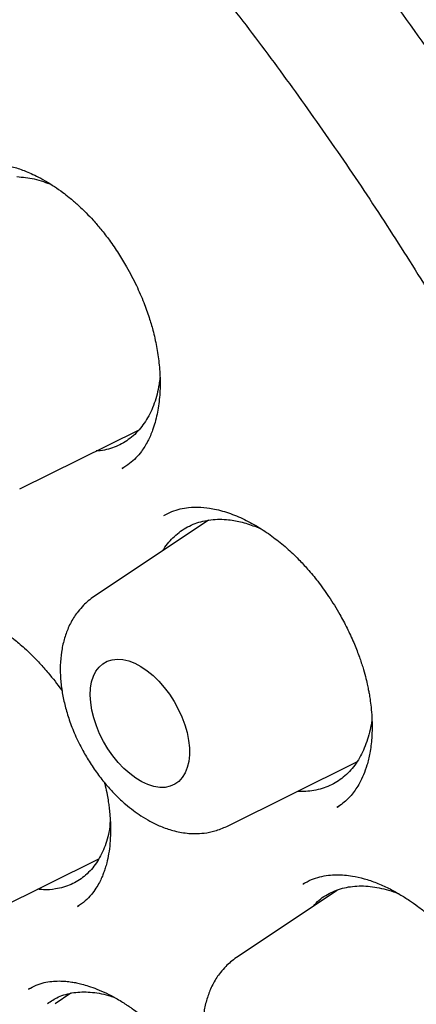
# Model space of a CAD drawing. Header units: millimetres. Extents: x 8 to 1191, y 12 to 1197.
# Tile 29 of 61: x 1131.77 to 1135.23, y 527.33 to 535.91. Entities that reach past the tile are written whole.
import ezdxf

# ---------------------------------------------------------------- set-up
doc = ezdxf.new("R2010")
doc.units = ezdxf.units.MM

msp = doc.modelspace()

# ---------------------------------------------------------------- linework, layer by layer
at = {"color": 7, "linetype": 'Continuous', "lineweight": 30}
for p, q in [((1131.7665, 531.8208), (1132.8088, 532.3366)), ((1132.6668, 532.0003), (1132.6613, 531.9978)), ((1132.6629, 531.9979), (1132.6691, 532.002)), ((1133.4159, 531.5475), (1132.4171, 530.8819)), ((1133.8346, 531.4883), (1133.8766, 531.4705)), ((1133.5749, 528.8766), (1134.7118, 529.4392)), ((1134.5391, 529.0436), (1134.5527, 529.0534)), ((1131.545, 528.1419), (1132.4582, 528.5938)), ((1134.2593, 528.385), (1134.2439, 528.377)), ((1134.5383, 528.3183), (1133.66, 527.7331)), ((1132.272, 528.1781), (1132.284, 528.1865)), ((1131.8557, 527.4641), (1131.8415, 527.457)), ((1132.2131, 527.4213), (1132.0761, 527.33))]:
    msp.add_line(p, q, dxfattribs=at)
at = {"color": 7, "linetype": 'Continuous', "lineweight": 30, "flags": 128}
msp.add_lwpolyline([(1132.383, 530.021), (1132.3858, 530.0809), (1132.3951, 530.1362), (1132.4108, 530.1861), (1132.4326, 530.2297), (1132.4603, 530.2664), (1132.4933, 530.2957), (1132.5313, 530.3171), (1132.5735, 530.3304), (1132.6195, 530.3352), (1132.6684, 530.3315), (1132.7196, 530.3194), (1132.7723, 530.299), (1132.8256, 530.2707), (1132.8788, 530.2349), (1132.931, 530.1922), (1132.9815, 530.1431), (1133.0295, 530.0885), (1133.0743, 530.0291), (1133.1152, 529.9659), (1133.1515, 529.8997), (1133.1827, 529.8318), (1133.2084, 529.7629), (1133.2282, 529.6943), (1133.2417, 529.6269), (1133.2488, 529.5617), (1133.2493, 529.4998), (1133.2432, 529.4421), (1133.2307, 529.3894), (1133.2119, 529.3426), (1133.1871, 529.3023), (1133.1567, 529.2692), (1133.1212, 529.2438), (1133.081, 529.2265), (1133.0368, 529.2174), (1132.9892, 529.2169), (1132.9391, 529.2248), (1132.887, 529.2411), (1132.8339, 529.2654), (1132.7806, 529.2975), (1132.7278, 529.3369), (1132.6763, 529.3829), (1132.627, 529.4348), (1132.5805, 529.492), (1132.5376, 529.5534), (1132.4989, 529.6182), (1132.4651, 529.6853), (1132.4365, 529.7539), (1132.4138, 529.8228), (1132.3971, 529.8909), (1132.3868, 529.9573), (1132.383, 530.021)], dxfattribs=at)
at = {"color": 7, "linetype": 'Continuous', "lineweight": 30}
for points, knots in [([(1122.0343, 543.1395), (1122.0981, 543.1418), (1122.2374, 543.1469), (1122.4553, 543.1458), (1122.6872, 543.138), (1122.9217, 543.1226), (1123.1584, 543.0999), (1123.3973, 543.0698), (1123.6382, 543.0323), (1123.8812, 542.9876), (1124.126, 542.9355), (1124.3725, 542.8761), (1124.6207, 542.8095), (1124.8703, 542.7356), (1125.1214, 542.6546), (1125.3737, 542.5664), (1125.6271, 542.471), (1125.8816, 542.3686), (1126.137, 542.2592), (1126.3931, 542.1428), (1126.6499, 542.0194), (1126.9072, 541.8892), (1127.1649, 541.7522), (1127.4228, 541.6084), (1127.6808, 541.4579), (1127.9389, 541.3009), (1128.1968, 541.1373), (1128.4545, 540.9672), (1128.7118, 540.7908), (1128.9685, 540.6081), (1129.2246, 540.4192), (1129.4799, 540.2242), (1129.7343, 540.0231), (1129.9877, 539.8162), (1130.2399, 539.6034), (1130.4908, 539.3849), (1130.7403, 539.1609), (1130.9883, 538.9313), (1131.2346, 538.6963), (1131.4791, 538.4561), (1131.7216, 538.2108), (1131.9622, 537.9604), (1132.2005, 537.7051), (1132.4366, 537.4451), (1132.6703, 537.1804), (1132.9014, 536.9112), (1133.1299, 536.6376), (1133.3557, 536.3597), (1133.5786, 536.0778), (1133.7985, 535.7919), (1134.0154, 535.5022), (1134.229, 535.2088), (1134.4393, 534.9119), (1134.6462, 534.6115), (1134.8497, 534.308), (1135.0494, 534.0014), (1135.2455, 533.6918), (1135.4378, 533.3795), (1135.6261, 533.0645), (1135.8105, 532.7471), (1135.9907, 532.4274), (1136.1668, 532.1055), (1136.3385, 531.7817), (1136.506, 531.456), (1136.6689, 531.1287), (1136.8274, 530.7999), (1136.9812, 530.4698), (1137.1304, 530.1385), (1137.2748, 529.8062), (1137.4144, 529.4731), (1137.5491, 529.1393), (1137.6788, 528.805), (1137.8035, 528.4704), (1137.9231, 528.1356), (1138.0375, 527.8008), (1138.1468, 527.4662), (1138.2508, 527.132), (1138.3495, 526.7982), (1138.4429, 526.4652), (1138.5308, 526.1329), (1138.6133, 525.8017), (1138.6903, 525.4717), (1138.7619, 525.143), (1138.8278, 524.8158), (1138.8882, 524.4903), (1138.943, 524.1666), (1138.9921, 523.8449), (1139.0356, 523.5254), (1139.0734, 523.2082), (1139.1055, 522.8935), (1139.1319, 522.5814), (1139.1527, 522.2721), (1139.1676, 521.9658), (1139.1769, 521.6625), (1139.1804, 521.3625), (1139.1783, 521.0659), (1139.1704, 520.7728), (1139.1568, 520.4835), (1139.1375, 520.1979), (1139.1125, 519.9164), (1139.0819, 519.6389), (1139.0456, 519.3657), (1139.0037, 519.0969), (1138.9561, 518.8326), (1138.9031, 518.5729), (1138.8444, 518.318), (1138.7803, 518.068), (1138.7107, 517.8229), (1138.6357, 517.583), (1138.5552, 517.3484), (1138.4694, 517.119), (1138.3783, 516.8951), (1138.2819, 516.6768), (1138.1802, 516.4641), (1138.0735, 516.257), (1137.9613, 516.0563), (1137.8731, 515.9068), (1137.8207, 515.8262), (1137.8092, 515.8085)], [0, 0, 0, 0, 0.007395, 0.016121, 0.024841, 0.033555, 0.042264, 0.050967, 0.059667, 0.068362, 0.077053, 0.085742, 0.094428, 0.103112, 0.111793, 0.120473, 0.129152, 0.13783, 0.146507, 0.155183, 0.16386, 0.172535, 0.181211, 0.189887, 0.198563, 0.20724, 0.215916, 0.224594, 0.233271, 0.241949, 0.250628, 0.259307, 0.267987, 0.276667, 0.285348, 0.29403, 0.302712, 0.311395, 0.320079, 0.328763, 0.337447, 0.346132, 0.354818, 0.363504, 0.37219, 0.380877, 0.389565, 0.398253, 0.406941, 0.415629, 0.424318, 0.433007, 0.441696, 0.450386, 0.459075, 0.467765, 0.476455, 0.485145, 0.493835, 0.502525, 0.511216, 0.519906, 0.528596, 0.537286, 0.545976, 0.554665, 0.563355, 0.572044, 0.580733, 0.589422, 0.59811, 0.606798, 0.615486, 0.624174, 0.632861, 0.641547, 0.650233, 0.658919, 0.667604, 0.676288, 0.684972, 0.693656, 0.702338, 0.71102, 0.719702, 0.728383, 0.737063, 0.745742, 0.754421, 0.763099, 0.771777, 0.780454, 0.78913, 0.797806, 0.806481, 0.815156, 0.823831, 0.832505, 0.841179, 0.849853, 0.858528, 0.867202, 0.875877, 0.884552, 0.893229, 0.901906, 0.910585, 0.919266, 0.927949, 0.936634, 0.945322, 0.954014, 0.962709, 0.971409, 0.980113, 0.988823, 0.997538, 1, 1, 1, 1]), ([(1121.9716, 542.9151), (1121.9321, 542.9112), (1121.8473, 542.903), (1121.7147, 542.8867), (1121.5674, 542.8655), (1121.4063, 542.8381), (1121.2317, 542.8037), (1121.0443, 542.7609), (1120.8449, 542.7085), (1120.6433, 542.6478), (1120.4412, 542.5788), (1120.2456, 542.5039), (1120.0571, 542.4234), (1119.8812, 542.3408), (1119.7211, 542.2588), (1119.5766, 542.1788), (1119.4506, 542.1044), (1119.3422, 542.0367), (1119.2505, 541.9767), (1119.1737, 541.9244), (1119.1114, 541.8805), (1119.0597, 541.8431), (1119.0115, 541.8075), (1118.9591, 541.768), (1118.8972, 541.72), (1118.8268, 541.6637), (1118.7476, 541.5981), (1118.6608, 541.5234), (1118.5647, 541.4372), (1118.4624, 541.3408), (1118.3578, 541.2373), (1118.2544, 541.1297), (1118.1534, 541.0192), (1118.0398, 540.8886), (1117.915, 540.7362), (1117.7806, 540.56), (1117.6513, 540.3778), (1117.5272, 540.1899), (1117.4082, 539.9962), (1117.2957, 539.7992), (1117.1957, 539.6108), (1117.11, 539.4383), (1117.0391, 539.2871), (1116.9792, 539.1525), (1116.9294, 539.0354), (1116.889, 538.9365), (1116.8573, 538.8563), (1116.831, 538.788), (1116.8067, 538.7234), (1116.7803, 538.6516), (1116.7506, 538.5684), (1116.7169, 538.4707), (1116.6795, 538.3577), (1116.6389, 538.2291), (1116.5947, 538.0816), (1116.5476, 537.9142), (1116.4985, 537.7261), (1116.4501, 537.5245), (1116.4045, 537.3161), (1116.3632, 537.1079), (1116.318, 536.855), (1116.2723, 536.5581), (1116.23, 536.2182), (1116.1976, 535.887), (1116.1743, 535.5654), (1116.1574, 535.2248), (1116.1485, 534.8678), (1116.1486, 534.4873), (1116.1583, 534.0926), (1116.1794, 533.6675), (1116.2146, 533.2054), (1116.2653, 532.7149), (1116.3333, 532.1959), (1116.4147, 531.6846), (1116.5074, 531.185), (1116.6088, 530.7007), (1116.7263, 530.198), (1116.861, 529.6771), (1117.014, 529.1386), (1117.1863, 528.5829), (1117.3788, 528.0109), (1117.5927, 527.4232), (1117.8276, 526.8241), (1118.0813, 526.2214), (1118.3508, 525.6227), (1118.6336, 525.0327), (1118.929, 524.4521), (1119.2531, 523.8505), (1119.6074, 523.2306), (1119.9934, 522.5954), (1120.3918, 521.9775), (1120.8014, 521.3777), (1121.221, 520.7971), (1121.6493, 520.2362), (1122.0853, 519.6958), (1122.5277, 519.1766), (1122.9755, 518.6789), (1123.4275, 518.2033), (1123.8828, 517.7501), (1124.3403, 517.3196), (1124.799, 516.912), (1125.2566, 516.5287), (1125.7098, 516.1712), (1126.1556, 515.8408), (1126.5922, 515.537), (1127.0188, 515.259), (1127.4347, 515.0058), (1127.8395, 514.7761), (1128.2325, 514.5688), (1128.6133, 514.3829), (1128.9818, 514.2172), (1129.351, 514.0649), (1129.7207, 513.9266), (1130.0914, 513.8027), (1130.3684, 513.7211), (1130.5565, 513.6705), (1130.6593, 513.644), (1130.7612, 513.619), (1130.8621, 513.5953), (1130.962, 513.573), (1131.0601, 513.5522), (1131.1511, 513.5339), (1131.2261, 513.5197), (1131.2827, 513.5093), (1131.3226, 513.5022), (1131.3572, 513.4962), (1131.3948, 513.4899), (1131.4435, 513.4819), (1131.5055, 513.4721), (1131.5838, 513.4604), (1131.6793, 513.4471), (1131.7928, 513.4328), (1131.9218, 513.4185), (1132.0627, 513.4052), (1132.3061, 513.387), (1132.6401, 513.3748), (1133.0536, 513.3837), (1133.4182, 513.4132), (1133.7374, 513.4559), (1134.0123, 513.5056), (1134.2703, 513.5642), (1134.5089, 513.6293), (1134.6904, 513.6868), (1134.8215, 513.7326), (1134.9075, 513.7641), (1134.986, 513.7944), (1135.0538, 513.8216), (1135.1058, 513.8432), (1135.1438, 513.8594), (1135.1735, 513.8722), (1135.2038, 513.8855), (1135.2395, 513.9014), (1135.2896, 513.9243), (1135.3565, 513.9556), (1135.4419, 513.9974), (1135.5401, 514.0477), (1135.6506, 514.1073), (1135.7857, 514.1845), (1135.9429, 514.2809), (1136.1197, 514.3985), (1136.3101, 514.5362), (1136.5131, 514.697), (1136.7276, 514.8845), (1136.9444, 515.094), (1137.1616, 515.3276), (1137.3696, 515.5743), (1137.4987, 515.7512), (1137.5604, 515.8357)], [0, 0, 0, 0, 0.003065, 0.006581, 0.010549, 0.014969, 0.01984, 0.025163, 0.030938, 0.037164, 0.043018, 0.04921, 0.05522, 0.060761, 0.066062, 0.070849, 0.07512, 0.078777, 0.081948, 0.084633, 0.08683, 0.088542, 0.090146, 0.092003, 0.094191, 0.096884, 0.099722, 0.102968, 0.106623, 0.110674, 0.114843, 0.11901, 0.123174, 0.127337, 0.133389, 0.139437, 0.145481, 0.151521, 0.157557, 0.163588, 0.169412, 0.174207, 0.178472, 0.182207, 0.185412, 0.188087, 0.190233, 0.191863, 0.19354, 0.195367, 0.197532, 0.200065, 0.202967, 0.206237, 0.209876, 0.214083, 0.218694, 0.223677, 0.22866, 0.233533, 0.238296, 0.246189, 0.253762, 0.261013, 0.267944, 0.274555, 0.282727, 0.290373, 0.298122, 0.306853, 0.316029, 0.325648, 0.335711, 0.346218, 0.355073, 0.36422, 0.37366, 0.383392, 0.393416, 0.403733, 0.414342, 0.425244, 0.436438, 0.447749, 0.458977, 0.470122, 0.481184, 0.492164, 0.504868, 0.51746, 0.52994, 0.542307, 0.554562, 0.566705, 0.578736, 0.590655, 0.602463, 0.614158, 0.625742, 0.637214, 0.648575, 0.659823, 0.670856, 0.681613, 0.692094, 0.7023, 0.71223, 0.721884, 0.731263, 0.740366, 0.749193, 0.757743, 0.766993, 0.775974, 0.784753, 0.787301, 0.789832, 0.792345, 0.794841, 0.797319, 0.799779, 0.802151, 0.804121, 0.805404, 0.806396, 0.80712, 0.808006, 0.809227, 0.810784, 0.812677, 0.815148, 0.818024, 0.821308, 0.824997, 0.828844, 0.840098, 0.851056, 0.861718, 0.869661, 0.87742, 0.884807, 0.891749, 0.898248, 0.900967, 0.9036, 0.906081, 0.908179, 0.909873, 0.910922, 0.911741, 0.912655, 0.913781, 0.915118, 0.917425, 0.920174, 0.923366, 0.926999, 0.931075, 0.936886, 0.943001, 0.949416, 0.957072, 0.965117, 0.97355, 0.982371, 0.991579, 1, 1, 1, 1]), ([(1127.7125, 542.9025), (1128.2069, 542.6029), (1129.1851, 542.0104), (1130.618, 540.8947), (1131.9838, 539.6573), (1133.2675, 538.3044), (1134.458, 536.8664), (1135.5472, 535.3675), (1136.5292, 533.8297), (1137.4911, 532.108), (1138.3897, 530.2154), (1139.1747, 528.1835), (1139.6709, 526.5355), (1139.9727, 525.2686), (1140.1528, 524.3548), (1140.2904, 523.4709), (1140.3874, 522.6188), (1140.4457, 521.8001), (1140.478, 520.6173), (1140.3969, 519.1169), (1140.0788, 517.4004), (1139.5492, 515.8698), (1138.8135, 514.5559), (1137.8925, 513.4672), (1136.7861, 512.6539), (1135.92, 512.1927), (1135.3955, 512.0852), (1135.3341, 512.0726)], [0, 0, 0, 0, 0.0466713, 0.0923329, 0.1369897, 0.1806429, 0.2232815, 0.2649163, 0.3055549, 0.3451985, 0.3964818, 0.4459958, 0.4937468, 0.5169651, 0.5397395, 0.5620709, 0.5839602, 0.6054081, 0.6264161, 0.6790424, 0.7316021, 0.7840951, 0.8365036, 0.8888065, 0.9410046, 0.9930893, 1, 1, 1, 1]), ([(1131.2401, 534.595), (1131.2559, 534.6028), (1131.2849, 534.6173), (1131.3307, 534.634), (1131.3787, 534.6459), (1131.4259, 534.6534), (1131.4733, 534.6573), (1131.5319, 534.6577), (1131.6033, 534.6515), (1131.6923, 534.634), (1131.7965, 534.6019), (1131.8976, 534.5581), (1131.9909, 534.5079), (1132.0678, 534.46), (1132.1374, 534.4108), (1132.1929, 534.3674), (1132.2334, 534.3335), (1132.2669, 534.3041), (1132.304, 534.27), (1132.3519, 534.2233), (1132.4114, 534.1605), (1132.4796, 534.0814), (1132.5545, 533.9849), (1132.6297, 533.8757), (1132.7095, 533.7446), (1132.7844, 533.6013), (1132.8493, 533.4522), (1132.8964, 533.3214), (1132.9342, 533.1935), (1132.9642, 533.0605), (1132.9857, 532.9147), (1132.9951, 532.7652), (1132.9903, 532.6148), (1132.9692, 532.4676), (1132.9336, 532.341), (1132.8856, 532.232), (1132.8356, 532.1525), (1132.7814, 532.0888), (1132.7256, 532.0374), (1132.6827, 532.0106), (1132.6605, 531.9967)], [0, 0, 0, 0, 0.025429, 0.0465646, 0.063486, 0.0792399, 0.0954442, 0.1121136, 0.137949, 0.1654804, 0.1972267, 0.233427, 0.256144, 0.2802801, 0.3019039, 0.3186867, 0.3306037, 0.3389866, 0.3493855, 0.3648322, 0.3838576, 0.4064703, 0.4326873, 0.4620988, 0.4905578, 0.5294251, 0.5636795, 0.5933068, 0.6183721, 0.6504457, 0.6841135, 0.7200273, 0.7586334, 0.7993856, 0.841691, 0.8745586, 0.9111847, 0.9384825, 0.9680795, 1, 1, 1, 1]), ([(1131.7423, 534.5437), (1131.7924, 534.5391), (1131.8682, 534.5322), (1131.9711, 534.5027), (1132.0224, 534.4818), (1132.0468, 534.4719)], [0, 0, 0, 0, 0.50416, 0.763639, 1, 1, 1, 1]), ([(1132.9913, 532.7911), (1132.9891, 532.7708), (1132.9837, 532.7211), (1132.9674, 532.6459), (1132.9433, 532.5655), (1132.9024, 532.4666), (1132.8491, 532.3798), (1132.7847, 532.3071), (1132.7309, 532.2599), (1132.6725, 532.2207), (1132.6099, 532.1891), (1132.5422, 532.1666), (1132.4841, 532.1515), (1132.4464, 532.1514), (1132.4345, 532.1514)], [0, 0, 0, 0, 0.055612, 0.136904, 0.219964, 0.303635, 0.466109, 0.548578, 0.632249, 0.712981, 0.794273, 0.877333, 0.961004, 1, 1, 1, 1]), ([(1133.0249, 531.5886), (1133.0483, 531.6007), (1133.0934, 531.624), (1133.1663, 531.646), (1133.2491, 531.6603), (1133.3432, 531.6629), (1133.4617, 531.6486), (1133.589, 531.6147), (1133.7265, 531.5579), (1133.8585, 531.4854), (1133.9824, 531.4011), (1134.0969, 531.3082), (1134.196, 531.2146), (1134.2869, 531.1169), (1134.3754, 531.0098), (1134.4705, 530.8781), (1134.5555, 530.7407), (1134.6276, 530.6053), (1134.6832, 530.4849), (1134.7281, 530.3713), (1134.7613, 530.2722), (1134.785, 530.1889), (1134.8008, 530.1237), (1134.8112, 530.0744), (1134.8194, 530.0307), (1134.8278, 529.9789), (1134.8367, 529.9096), (1134.8435, 529.8251), (1134.8455, 529.7351), (1134.8412, 529.6295), (1134.8274, 529.52), (1134.8019, 529.4136), (1134.7713, 529.3274), (1134.7385, 529.2592), (1134.7044, 529.2035), (1134.6705, 529.1578), (1134.6298, 529.1124), (1134.5857, 529.0743), (1134.5544, 529.0539), (1134.5369, 529.0425)], [0, 0, 0, 0, 0.03196, 0.061604, 0.088944, 0.125613, 0.158492, 0.200796, 0.241541, 0.280143, 0.316058, 0.34973, 0.381815, 0.406869, 0.43648, 0.470716, 0.509563, 0.538006, 0.567425, 0.593663, 0.616295, 0.63534, 0.650808, 0.661227, 0.669602, 0.681435, 0.698085, 0.71953, 0.743519, 0.766146, 0.802301, 0.834142, 0.861893, 0.88791, 0.907948, 0.927271, 0.946333, 0.970087, 1, 1, 1, 1]), ([(1133.0169, 531.2816), (1133.0193, 531.286), (1133.0345, 531.3128), (1133.0828, 531.3742), (1133.1521, 531.4402), (1133.2321, 531.4897), (1133.2966, 531.519), (1133.365, 531.5399), (1133.4366, 531.5526), (1133.5123, 531.5571), (1133.6035, 531.552), (1133.7111, 531.5331), (1133.7932, 531.5033), (1133.8346, 531.4883)], [0, 0, 0, 0, 0.016029, 0.099364, 0.261186, 0.343324, 0.426659, 0.507067, 0.588033, 0.67076, 0.754096, 0.876058, 1, 1, 1, 1]), ([(1132.417, 530.8819), (1132.3995, 530.8693), (1132.366, 530.8454), (1132.319, 530.8011), (1132.2778, 530.7538), (1132.2444, 530.7076), (1132.2156, 530.6594), (1132.1838, 530.5943), (1132.1525, 530.5069), (1132.1294, 530.3975), (1132.1195, 530.2817), (1132.1224, 530.1627), (1132.1371, 530.0437), (1132.1624, 529.9249), (1132.1991, 529.8023), (1132.2499, 529.6718), (1132.3117, 529.5461), (1132.3814, 529.4283), (1132.4534, 529.3243), (1132.5289, 529.2307), (1132.6074, 529.1462), (1132.6833, 529.0756), (1132.7571, 529.0164), (1132.8288, 528.9661), (1132.9081, 528.9188), (1133.0014, 528.8741), (1133.0889, 528.8439), (1133.1662, 528.8259), (1133.2301, 528.8165), (1133.3002, 528.8126), (1133.3824, 528.8172), (1133.4772, 528.8348), (1133.5409, 528.8621), (1133.5749, 528.8766)], [0, 0, 0, 0, 0.0212233, 0.0404353, 0.0656649, 0.087537, 0.1089756, 0.1303887, 0.1684508, 0.2072329, 0.2468735, 0.2862427, 0.3244488, 0.3616406, 0.3999837, 0.4419003, 0.4874632, 0.5240948, 0.5628317, 0.5997429, 0.6322177, 0.6685963, 0.6970501, 0.7231068, 0.7533284, 0.7879069, 0.8275071, 0.8493544, 0.8725924, 0.8977049, 0.9270671, 0.9611482, 1, 1, 1, 1]), ([(1130.7718, 530.7309), (1130.7934, 530.742), (1130.8342, 530.7629), (1130.901, 530.7826), (1130.9666, 530.7934), (1131.032, 530.7961), (1131.0905, 530.7927), (1131.1412, 530.7859), (1131.1868, 530.777), (1131.2346, 530.7653), (1131.2923, 530.7477), (1131.3627, 530.7215), (1131.4426, 530.6852), (1131.5223, 530.6422), (1131.5914, 530.5992), (1131.644, 530.5632), (1131.6839, 530.534), (1131.7202, 530.5059), (1131.7617, 530.4721), (1131.8132, 530.4273), (1131.874, 530.37), (1131.9433, 530.2989), (1132.0312, 530.1981), (1132.0982, 530.116), (1132.1352, 530.0597), (1132.1374, 530.0564)], [0, 0, 0, 0, 0.071138, 0.135097, 0.191914, 0.241638, 0.284826, 0.32161, 0.35196, 0.383524, 0.4227, 0.46955, 0.524129, 0.579678, 0.62472, 0.658998, 0.68246, 0.70275, 0.729853, 0.763816, 0.804642, 0.852352, 0.906978, 0.99446, 1, 1, 1, 1]), ([(1134.8426, 529.8203), (1134.8421, 529.8145), (1134.8393, 529.7789), (1134.8274, 529.7169), (1134.8066, 529.6349), (1134.7862, 529.585), (1134.7759, 529.5599)], [0, 0, 0, 0, 0.060829, 0.368296, 0.682867, 1, 1, 1, 1]), ([(1134.7759, 529.5599), (1134.7655, 529.5364), (1134.7445, 529.4893), (1134.705, 529.4256), (1134.6595, 529.3675), (1134.5913, 529.3001), (1134.5127, 529.2477), (1134.4254, 529.2114), (1134.3558, 529.1923), (1134.283, 529.1823), (1134.2285, 529.179), (1134.1975, 529.1817), (1134.1923, 529.1822)], [0, 0, 0, 0, 0.096608, 0.193887, 0.293281, 0.393406, 0.587831, 0.686518, 0.786643, 0.883251, 0.98053, 1, 1, 1, 1]), ([(1132.5067, 529.2606), (1132.5093, 529.2507), (1132.5187, 529.2144), (1132.5297, 529.1581), (1132.5404, 529.096), (1132.548, 529.0405), (1132.5545, 528.9805), (1132.5594, 528.9066), (1132.5607, 528.8196), (1132.556, 528.7274), (1132.5446, 528.6385), (1132.5298, 528.5681), (1132.5145, 528.5138), (1132.5003, 528.4722), (1132.4834, 528.43), (1132.4615, 528.3844), (1132.4315, 528.3331), (1132.3911, 528.2784), (1132.3383, 528.223), (1132.2943, 528.193), (1132.2709, 528.177)], [0, 0, 0, 0, 0.019273, 0.070423, 0.110721, 0.142435, 0.182492, 0.234351, 0.297916, 0.371175, 0.442609, 0.510376, 0.550908, 0.590055, 0.629008, 0.678274, 0.740096, 0.814346, 0.900963, 1, 1, 1, 1]), ([(1132.5577, 528.9244), (1132.5546, 528.8909), (1132.5489, 528.8279), (1132.526, 528.745), (1132.4992, 528.6708), (1132.4659, 528.6032), (1132.4269, 528.5422), (1132.3816, 528.4875), (1132.3309, 528.4403), (1132.2753, 528.4008), (1132.2153, 528.3693), (1132.1504, 528.3454), (1132.0703, 528.3281), (1131.9947, 528.3206), (1131.9403, 528.3272), (1131.9236, 528.3293)], [0, 0, 0, 0, 0.0860579, 0.1620318, 0.2385646, 0.3126764, 0.3874419, 0.4627396, 0.5392724, 0.6133842, 0.6880144, 0.7634474, 0.8399802, 0.9511384, 1, 1, 1, 1]), ([(1134.2398, 528.3743), (1134.264, 528.3878), (1134.3104, 528.4136), (1134.3856, 528.4378), (1134.4597, 528.4517), (1134.5318, 528.4564), (1134.6024, 528.4537), (1134.6828, 528.4434), (1134.7755, 528.4223), (1134.8817, 528.3863), (1134.9855, 528.3403), (1135.0817, 528.2881), (1135.167, 528.2345), (1135.2461, 528.1785), (1135.3251, 528.1161), (1135.4094, 528.042), (1135.4993, 527.953), (1135.5946, 527.8462), (1135.6935, 527.7196), (1135.7804, 527.5908), (1135.8545, 527.4652), (1135.9139, 527.351), (1135.9645, 527.2394), (1136.0042, 527.1383), (1136.0335, 527.0517), (1136.0544, 526.98), (1136.0689, 526.9232), (1136.0795, 526.8763), (1136.0893, 526.8278), (1136.0999, 526.7663), (1136.1102, 526.6858), (1136.1172, 526.5869), (1136.117, 526.4849), (1136.1096, 526.3937), (1136.0989, 526.3234), (1136.0864, 526.2649), (1136.0715, 526.2109), (1136.052, 526.1555), (1136.0267, 526.0983), (1135.9942, 526.0404), (1135.9526, 525.983), (1135.9011, 525.9275), (1135.8598, 525.8974), (1135.838, 525.8815)], [0, 0, 0, 0, 0.033667, 0.064587, 0.09277, 0.118205, 0.140887, 0.162361, 0.194133, 0.225426, 0.256166, 0.28407, 0.308126, 0.329393, 0.352187, 0.376964, 0.404218, 0.434764, 0.468628, 0.5058, 0.532406, 0.560439, 0.587296, 0.610725, 0.630742, 0.647362, 0.660593, 0.670444, 0.680393, 0.695232, 0.714969, 0.739579, 0.769654, 0.794695, 0.814734, 0.83078, 0.849012, 0.866698, 0.886786, 0.910136, 0.936798, 0.966749, 1, 1, 1, 1]), ([(1134.3313, 528.1804), (1134.3475, 528.199), (1134.3795, 528.2357), (1134.4388, 528.2754), (1134.521, 528.3194), (1134.6129, 528.3469), (1134.7113, 528.358), (1134.7883, 528.3578), (1134.8672, 528.3495), (1134.9478, 528.3327), (1135.0201, 528.3118), (1135.0656, 528.2931), (1135.0831, 528.2858)], [0, 0, 0, 0, 0.096867, 0.190915, 0.286334, 0.47162, 0.565667, 0.661086, 0.753153, 0.845859, 0.940582, 1, 1, 1, 1]), ([(1133.66, 527.7331), (1133.6424, 527.7205), (1133.609, 527.6965), (1133.562, 527.6522), (1133.5207, 527.605), (1133.4874, 527.5588), (1133.4585, 527.5106), (1133.4267, 527.4455), (1133.3955, 527.358), (1133.3724, 527.2486), (1133.3624, 527.1328), (1133.3654, 527.0138), (1133.38, 526.8949), (1133.4054, 526.7761), (1133.442, 526.6534), (1133.4929, 526.523), (1133.5546, 526.3972), (1133.6243, 526.2794), (1133.6964, 526.1754), (1133.7718, 526.0818), (1133.8503, 525.9974), (1133.9262, 525.9268), (1134, 525.8675), (1134.0717, 525.8173), (1134.151, 525.7699), (1134.2443, 525.7252), (1134.3318, 525.695), (1134.4092, 525.6771), (1134.473, 525.6677), (1134.5431, 525.6637), (1134.6254, 525.6683), (1134.7201, 525.6859), (1134.7838, 525.7132), (1134.8178, 525.7278)], [0, 0, 0, 0, 0.0212233, 0.0404353, 0.0656649, 0.087537, 0.1089756, 0.1303887, 0.1684508, 0.2072329, 0.2468735, 0.2862427, 0.3244488, 0.3616406, 0.3999837, 0.4419003, 0.4874632, 0.5240948, 0.5628317, 0.5997429, 0.6322177, 0.6685963, 0.6970501, 0.7231068, 0.7533284, 0.7879069, 0.8275071, 0.8493544, 0.8725924, 0.8977049, 0.9270671, 0.9611482, 1, 1, 1, 1]), ([(1131.843, 527.4577), (1131.8652, 527.4699), (1131.9072, 527.493), (1131.9758, 527.5144), (1132.0424, 527.5262), (1132.1079, 527.5295), (1132.1665, 527.5268), (1132.2178, 527.5205), (1132.2643, 527.512), (1132.3134, 527.5005), (1132.3722, 527.4833), (1132.4439, 527.4575), (1132.5233, 527.4227), (1132.5955, 527.3851), (1132.6527, 527.3517), (1132.6929, 527.3263), (1132.724, 527.3056), (1132.7611, 527.28), (1132.8153, 527.2401), (1132.884, 527.1844), (1132.9579, 527.118), (1133.0323, 527.0448), (1133.1257, 526.9434), (1133.2294, 526.8149), (1133.3339, 526.6637), (1133.4235, 526.5127), (1133.4981, 526.3645), (1133.5583, 526.2218), (1133.601, 526.0976), (1133.6297, 525.9961), (1133.6477, 525.9197), (1133.6596, 525.8589), (1133.6687, 525.8042), (1133.6768, 525.7448), (1133.6837, 525.6718), (1133.6873, 525.5858), (1133.685, 525.4946), (1133.6761, 525.4067), (1133.6633, 525.337), (1133.6496, 525.2833), (1133.6367, 525.2422), (1133.6211, 525.2007), (1133.601, 525.1562), (1133.5735, 525.1065), (1133.5363, 525.0538), (1133.4879, 525.0002), (1133.4474, 524.9706), (1133.4258, 524.9548)], [0, 0, 0, 0, 0.034282, 0.064716, 0.091314, 0.11413, 0.133924, 0.150904, 0.165056, 0.179756, 0.197866, 0.219413, 0.244408, 0.268192, 0.282762, 0.294514, 0.303437, 0.309969, 0.326806, 0.350582, 0.370296, 0.393107, 0.419032, 0.459224, 0.497676, 0.534372, 0.569306, 0.602497, 0.633746, 0.655511, 0.673482, 0.687691, 0.698952, 0.713212, 0.731663, 0.754271, 0.780311, 0.805697, 0.829782, 0.84419, 0.858107, 0.871937, 0.889216, 0.910691, 0.936321, 0.966085, 1, 1, 1, 1]), ([(1132.0094, 527.3318), (1132.04, 527.3526), (1132.0892, 527.3862), (1132.1686, 527.4131), (1132.2596, 527.4329), (1132.358, 527.4358), (1132.461, 527.422), (1132.5318, 527.4062), (1132.577, 527.3906), (1132.5948, 527.3844)], [0, 0, 0, 0, 0.197484, 0.317969, 0.440211, 0.677583, 0.798069, 0.920311, 1, 1, 1, 1])]:
    msp.add_open_spline(points, degree=3, knots=knots, dxfattribs=at)

doc.saveas('drawing.dxf')
